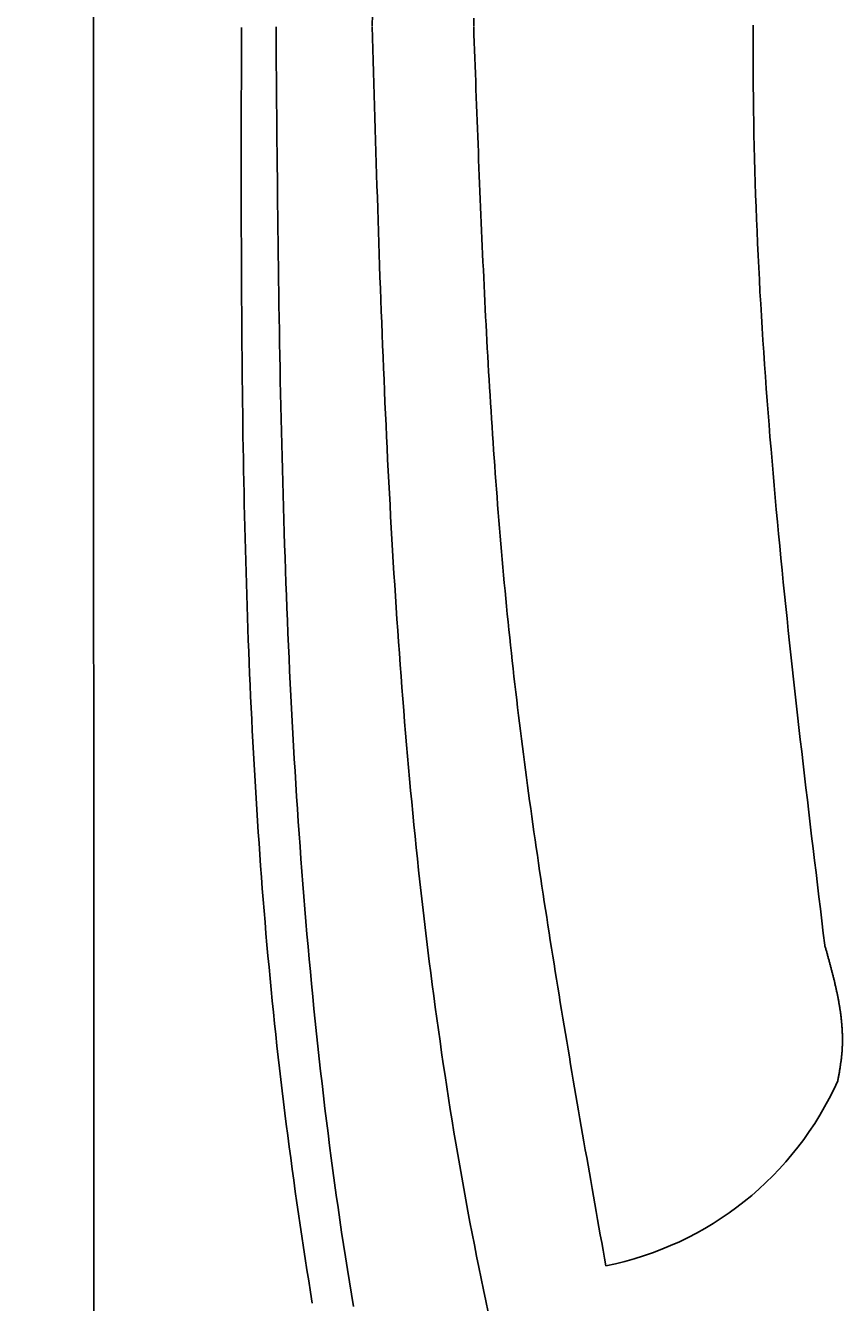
# Model space of a CAD drawing. Extents: x 715 to 7297, y 267 to 3409.
# Tile 4 of 67: x 1152 to 1392, y 1458 to 1833. Entities that reach past the tile are written whole.
import ezdxf

# ---------------------------------------------------------------- set-up
doc = ezdxf.new("R2010")
doc.units = 0
doc.layers.get('0').update_dxf_attribs({"linetype": 'CONTINUOUS'})
doc.layers.get('DEFPOINTS').update_dxf_attribs({"linetype": 'CONTINUOUS'})
for name, color, linetype in [('4', 3, 'CONTINUOUS'), ('5', 3, 'CONTINUOUS'), ('CAR', 10, 'CONTINUOUS')]:
    doc.layers.add(name, color=color, linetype=linetype)
doc.styles.get("Standard").update_dxf_attribs({"font": 'ISOCP.SHX'})
doc.dimstyles.get("Standard").update_dxf_attribs({"dimtxt": 2.5, "dimasz": 2.5, "dimexe": 1.25, "dimexo": 0.625, "dimtad": 1, "dimcen": 2.5, "dimazin": 3, "dimtfac": 1, "dimtmove": 0, "dimatfit": 3})

# ---------------------------------------------------------------- blocks, each defined once
blk = doc.blocks.new('PUNKT')
at = {"layer": '4', "color": 0, "linetype": 'BYBLOCK'}
blk.add_line((-0.5, 0), (-1, 0), dxfattribs=at)
at = {"layer": '4', "color": 0, "linetype": 'BYBLOCK', "const_width": 0.5}
blk.add_lwpolyline([(-0.25, 0, 1), (0.25, 0, 1)], format="xyb", close=True, dxfattribs=at)
blk = doc.blocks.new('*U16')
at = {"layer": '5', "color": 2}
blk.add_text('270', height=70, rotation=90, dxfattribs=at).set_placement((785.85, 1564.63))
blk = doc.blocks.new('*D4')
at = {"layer": '5'}
for p, q in [((1352.73, 2987.27), (775.85, 2987.27)), ((815.85, 327.27), (815.85, 2947.27)), ((1352.77, 287.27), (775.85, 287.27))]:
    blk.add_line(p, q, dxfattribs=at)
at = {"layer": 'DEFPOINTS', "color": 0}
for p in [(815.85, 2987.27), (1372.73, 2987.27), (1372.77, 287.27)]:
    blk.add_point(p, dxfattribs=at)
blk.add_blockref('*U16', (0, 0))
at = {"layer": '5', "xscale": 40, "yscale": 40, "zscale": 40}
for p, rotation in [((815.85, 2987.27), 90), ((815.85, 287.27), 270)]:
    blk.add_blockref('PUNKT', p, dxfattribs=dict(at, rotation=rotation))

msp = doc.modelspace()

# ---------------------------------------------------------------- linework, layer by layer
msp.add_line((1171.672, 2837.271), (1171.719, 437.271))
at = {"layer": 'CAR'}
for points in [[(1253.7, 1836.48, 0), (1253.6, 1833.14, 0)], [(1235.96, 1457.59, 0), (1235.44, 1460.87, 0), (1234.92, 1464.16, 0), (1234.4, 1467.44, 0), (1233.89, 1470.73, 0), (1233.39, 1474.01, 0), (1232.89, 1477.3, 0), (1232.4, 1480.58, 0), (1231.92, 1483.87, 0), (1231.45, 1487.16, 0), (1230.98, 1490.45, 0), (1230.52, 1493.74, 0), (1230.06, 1497.03, 0), (1229.62, 1500.32, 0), (1229.18, 1503.61, 0), (1228.75, 1506.9, 0), (1228.32, 1510.2, 0), (1227.91, 1513.49, 0), (1227.5, 1516.79, 0), (1227.1, 1520.08, 0), (1226.71, 1523.38, 0), (1226.32, 1526.68, 0), (1225.95, 1529.98, 0), (1225.58, 1533.28, 0), (1225.23, 1536.58, 0), (1224.88, 1539.88, 0), (1224.53, 1543.18, 0), (1224.2, 1546.48, 0), (1223.87, 1549.79, 0), (1223.56, 1553.09, 0), (1223.25, 1556.4, 0), (1222.94, 1559.7, 0), (1222.65, 1563.01, 0), (1222.36, 1566.32, 0), (1222.08, 1569.63, 0), (1221.8, 1572.94, 0), (1221.54, 1576.25, 0), (1221.28, 1579.56, 0), (1221.03, 1582.87, 0), (1220.78, 1586.18, 0), (1220.54, 1589.5, 0), (1220.31, 1592.81, 0), (1220.08, 1596.12, 0), (1219.86, 1599.44, 0), (1219.65, 1602.75, 0), (1219.44, 1606.07, 0), (1219.24, 1609.39, 0), (1219.05, 1612.71, 0), (1218.86, 1616.02, 0), (1218.68, 1619.34, 0), (1218.5, 1622.66, 0), (1218.33, 1625.98, 0), (1218.16, 1629.3, 0), (1218.01, 1632.63, 0), (1217.85, 1635.95, 0), (1217.7, 1639.27, 0), (1217.56, 1642.59, 0), (1217.42, 1645.92, 0), (1217.29, 1649.24, 0), (1217.16, 1652.57, 0), (1217.04, 1655.89, 0), (1216.92, 1659.22, 0), (1216.8, 1662.54, 0), (1216.69, 1665.87, 0), (1216.59, 1669.2, 0), (1216.49, 1672.52, 0), (1216.39, 1675.85, 0), (1216.3, 1679.18, 0), (1216.22, 1682.51, 0), (1216.13, 1685.84, 0), (1216.05, 1689.17, 0), (1215.98, 1692.5, 0), (1215.91, 1695.83, 0), (1215.84, 1699.16, 0), (1215.77, 1702.49, 0), (1215.71, 1705.82, 0), (1215.66, 1709.16, 0), (1215.6, 1712.49, 0), (1215.55, 1715.82, 0), (1215.51, 1719.16, 0), (1215.46, 1722.49, 0), (1215.42, 1725.82, 0), (1215.38, 1729.16, 0), (1215.35, 1732.49, 0), (1215.32, 1735.83, 0), (1215.29, 1739.16, 0), (1215.26, 1742.5, 0), (1215.23, 1745.83, 0), (1215.21, 1749.17, 0), (1215.19, 1752.5, 0), (1215.17, 1755.84, 0), (1215.16, 1759.18, 0), (1215.14, 1762.51, 0), (1215.13, 1765.85, 0), (1215.12, 1769.19, 0), (1215.11, 1772.53, 0), (1215.11, 1775.86, 0), (1215.1, 1779.2, 0), (1215.1, 1782.54, 0), (1215.09, 1785.88, 0), (1215.09, 1789.21, 0), (1215.09, 1792.55, 0), (1215.09, 1795.89, 0), (1215.1, 1799.23, 0), (1215.1, 1802.57, 0), (1215.1, 1805.91, 0), (1215.11, 1809.25, 0), (1215.11, 1812.58, 0), (1215.12, 1815.92, 0), (1215.12, 1819.26, 0), (1215.13, 1822.6, 0), (1215.14, 1825.94, 0), (1215.14, 1829.28, 0), (1215.15, 1832.62, 0)], [(1225.31, 1832.83, 0), (1225.34, 1829.11, 0), (1225.37, 1825.39, 0), (1225.4, 1821.67, 0), (1225.43, 1817.95, 0), (1225.46, 1814.23, 0), (1225.49, 1810.51, 0), (1225.53, 1806.79, 0), (1225.56, 1803.07, 0), (1225.59, 1799.35, 0), (1225.63, 1795.63, 0), (1225.67, 1791.91, 0), (1225.7, 1788.2, 0), (1225.74, 1784.48, 0), (1225.78, 1780.76, 0), (1225.83, 1777.04, 0), (1225.87, 1773.32, 0), (1225.92, 1769.6, 0), (1225.96, 1765.89, 0), (1226.01, 1762.17, 0), (1226.06, 1758.45, 0), (1226.12, 1754.74, 0), (1226.17, 1751.02, 0), (1226.23, 1747.31, 0), (1226.29, 1743.59, 0), (1226.36, 1739.88, 0), (1226.42, 1736.16, 0), (1226.49, 1732.45, 0), (1226.57, 1728.74, 0), (1226.64, 1725.02, 0), (1226.72, 1721.31, 0), (1226.8, 1717.6, 0), (1226.89, 1713.89, 0), (1226.98, 1710.18, 0), (1227.07, 1706.47, 0), (1227.17, 1702.76, 0), (1227.27, 1699.05, 0), (1227.37, 1695.34, 0), (1227.48, 1691.64, 0), (1227.59, 1687.93, 0), (1227.71, 1684.22, 0), (1227.83, 1680.52, 0), (1227.96, 1676.82, 0), (1228.09, 1673.11, 0), (1228.23, 1669.41, 0), (1228.37, 1665.71, 0), (1228.51, 1662.01, 0), (1228.66, 1658.31, 0), (1228.82, 1654.61, 0), (1228.98, 1650.91, 0), (1229.15, 1647.21, 0), (1229.32, 1643.52, 0), (1229.5, 1639.82, 0), (1229.68, 1636.13, 0), (1229.87, 1632.43, 0), (1230.06, 1628.74, 0), (1230.27, 1625.05, 0), (1230.47, 1621.36, 0), (1230.69, 1617.67, 0), (1230.91, 1613.98, 0), (1231.13, 1610.3, 0), (1231.37, 1606.61, 0), (1231.61, 1602.92, 0), (1231.86, 1599.24, 0), (1232.11, 1595.56, 0), (1232.37, 1591.88, 0), (1232.64, 1588.2, 0), (1232.92, 1584.52, 0), (1233.2, 1580.84, 0), (1233.49, 1577.17, 0), (1233.79, 1573.49, 0), (1234.1, 1569.82, 0), (1234.41, 1566.14, 0), (1234.73, 1562.47, 0), (1235.06, 1558.8, 0), (1235.4, 1555.14, 0), (1235.75, 1551.47, 0), (1236.11, 1547.8, 0), (1236.47, 1544.14, 0), (1236.84, 1540.48, 0), (1237.22, 1536.82, 0), (1237.61, 1533.16, 0), (1238.01, 1529.5, 0), (1238.42, 1525.84, 0), (1238.84, 1522.19, 0), (1239.27, 1518.54, 0), (1239.7, 1514.88, 0), (1240.15, 1511.23, 0), (1240.6, 1507.59, 0), (1241.07, 1503.94, 0), (1241.55, 1500.29, 0), (1242.03, 1496.65, 0), (1242.53, 1493.01, 0), (1243.03, 1489.37, 0), (1243.55, 1485.73, 0), (1244.07, 1482.09, 0), (1244.61, 1478.46, 0), (1245.16, 1474.83, 0), (1245.72, 1471.2, 0), (1246.29, 1467.57, 0), (1246.87, 1463.94, 0), (1247.46, 1460.31, 0), (1248.06, 1456.69, 0)], [(1287.69, 1455, 0), (1286.98, 1458.29, 0), (1286.29, 1461.58, 0), (1285.6, 1464.88, 0), (1284.93, 1468.17, 0), (1284.27, 1471.48, 0), (1283.62, 1474.78, 0), (1282.97, 1478.08, 0), (1282.34, 1481.39, 0), (1281.72, 1484.7, 0), (1281.11, 1488.02, 0), (1280.51, 1491.33, 0), (1279.91, 1494.65, 0), (1279.33, 1497.97, 0), (1278.76, 1501.29, 0), (1278.19, 1504.62, 0), (1277.64, 1507.94, 0), (1277.09, 1511.27, 0), (1276.56, 1514.6, 0), (1276.03, 1517.93, 0), (1275.51, 1521.27, 0), (1275, 1524.6, 0), (1274.5, 1527.94, 0), (1274.01, 1531.28, 0), (1273.53, 1534.62, 0), (1273.05, 1537.96, 0), (1272.59, 1541.3, 0), (1272.13, 1544.65, 0), (1271.68, 1547.99, 0), (1271.24, 1551.34, 0), (1270.81, 1554.69, 0), (1270.38, 1558.04, 0), (1269.96, 1561.39, 0), (1269.55, 1564.74, 0), (1269.15, 1568.09, 0), (1268.76, 1571.45, 0), (1268.37, 1574.8, 0), (1267.99, 1578.15, 0), (1267.62, 1581.51, 0), (1267.25, 1584.87, 0), (1266.9, 1588.22, 0), (1266.55, 1591.58, 0), (1266.2, 1594.94, 0), (1265.86, 1598.29, 0), (1265.53, 1601.65, 0), (1265.21, 1605.01, 0), (1264.89, 1608.37, 0), (1264.58, 1611.73, 0), (1264.28, 1615.09, 0), (1263.98, 1618.45, 0), (1263.69, 1621.8, 0), (1263.4, 1625.16, 0), (1263.12, 1628.52, 0), (1262.85, 1631.88, 0), (1262.58, 1635.24, 0), (1262.32, 1638.59, 0), (1262.06, 1641.95, 0), (1261.81, 1645.31, 0), (1261.57, 1648.66, 0), (1261.33, 1652.02, 0), (1261.09, 1655.38, 0), (1260.86, 1658.73, 0), (1260.64, 1662.09, 0), (1260.42, 1665.44, 0), (1260.2, 1668.8, 0), (1259.99, 1672.15, 0), (1259.79, 1675.5, 0), (1259.59, 1678.86, 0), (1259.39, 1682.21, 0), (1259.2, 1685.57, 0), (1259.01, 1688.92, 0), (1258.83, 1692.27, 0), (1258.65, 1695.62, 0), (1258.47, 1698.98, 0), (1258.3, 1702.33, 0), (1258.13, 1705.68, 0), (1257.97, 1709.03, 0), (1257.81, 1712.38, 0), (1257.65, 1715.73, 0), (1257.5, 1719.08, 0), (1257.35, 1722.43, 0), (1257.2, 1725.78, 0), (1257.06, 1729.13, 0), (1256.92, 1732.48, 0), (1256.78, 1735.83, 0), (1256.64, 1739.18, 0), (1256.51, 1742.53, 0), (1256.38, 1745.88, 0), (1256.25, 1749.23, 0), (1256.13, 1752.58, 0), (1256.01, 1755.93, 0), (1255.88, 1759.28, 0), (1255.77, 1762.63, 0), (1255.65, 1765.98, 0), (1255.54, 1769.32, 0), (1255.42, 1772.67, 0), (1255.31, 1776.02, 0), (1255.2, 1779.37, 0), (1255.1, 1782.72, 0), (1254.99, 1786.06, 0), (1254.89, 1789.41, 0), (1254.78, 1792.76, 0), (1254.68, 1796.11, 0), (1254.58, 1799.45, 0), (1254.48, 1802.8, 0), (1254.38, 1806.15, 0), (1254.28, 1809.5, 0), (1254.18, 1812.84, 0), (1254.09, 1816.19, 0), (1253.99, 1819.54, 0), (1253.89, 1822.89, 0), (1253.8, 1826.23, 0), (1253.7, 1829.58, 0), (1253.6, 1832.93, 0)], [(1283.52, 1835.41, 0), (1283.43, 1833.11, 0)], [(1322.27, 1468.63, 0), (1321.87, 1470.9, 0), (1321.46, 1473.17, 0), (1321.06, 1475.45, 0), (1320.66, 1477.72, 0), (1320.26, 1480, 0), (1319.85, 1482.27, 0), (1319.45, 1484.55, 0), (1319.05, 1486.82, 0), (1318.65, 1489.1, 0), (1318.25, 1491.37, 0), (1317.85, 1493.65, 0), (1317.45, 1495.92, 0), (1317.05, 1498.2, 0), (1316.65, 1500.47, 0), (1316.25, 1502.75, 0), (1315.86, 1505.02, 0), (1315.46, 1507.3, 0), (1315.07, 1509.57, 0), (1314.67, 1511.85, 0), (1314.28, 1514.12, 0), (1313.89, 1516.4, 0), (1313.49, 1518.67, 0), (1313.1, 1520.95, 0), (1312.72, 1523.23, 0), (1312.33, 1525.5, 0), (1311.94, 1527.78, 0), (1311.56, 1530.05, 0), (1311.17, 1532.33, 0), (1310.79, 1534.61, 0), (1310.41, 1536.88, 0), (1310.03, 1539.16, 0), (1309.65, 1541.44, 0), (1309.27, 1543.72, 0), (1308.9, 1545.99, 0), (1308.52, 1548.27, 0), (1308.15, 1550.55, 0), (1307.78, 1552.83, 0), (1307.41, 1555.1, 0), (1307.05, 1557.38, 0), (1306.68, 1559.66, 0), (1306.32, 1561.94, 0), (1305.96, 1564.22, 0), (1305.6, 1566.5, 0), (1305.25, 1568.78, 0), (1304.89, 1571.06, 0), (1304.54, 1573.34, 0), (1304.19, 1575.62, 0), (1303.85, 1577.9, 0), (1303.5, 1580.18, 0), (1303.16, 1582.46, 0), (1302.82, 1584.74, 0), (1302.48, 1587.02, 0), (1302.15, 1589.3, 0), (1301.82, 1591.59, 0), (1301.49, 1593.87, 0), (1301.16, 1596.15, 0), (1300.84, 1598.43, 0), (1300.51, 1600.72, 0), (1300.2, 1603, 0), (1299.88, 1605.28, 0), (1299.57, 1607.57, 0), (1299.26, 1609.85, 0), (1298.95, 1612.14, 0), (1298.65, 1614.42, 0), (1298.35, 1616.71, 0), (1298.05, 1618.99, 0), (1297.76, 1621.28, 0), (1297.47, 1623.57, 0), (1297.18, 1625.85, 0), (1296.9, 1628.14, 0), (1296.62, 1630.43, 0), (1296.34, 1632.71, 0), (1296.07, 1635, 0), (1295.8, 1637.29, 0), (1295.54, 1639.58, 0), (1295.27, 1641.87, 0), (1295.02, 1644.16, 0), (1294.76, 1646.45, 0), (1294.51, 1648.74, 0), (1294.26, 1651.03, 0), (1294.02, 1653.32, 0), (1293.78, 1655.61, 0), (1293.55, 1657.91, 0), (1293.32, 1660.2, 0), (1293.09, 1662.49, 0), (1292.87, 1664.79, 0), (1292.65, 1667.08, 0), (1292.43, 1669.37, 0), (1292.22, 1671.67, 0), (1292.01, 1673.96, 0), (1291.81, 1676.26, 0), (1291.61, 1678.55, 0), (1291.41, 1680.85, 0), (1291.22, 1683.15, 0), (1291.02, 1685.44, 0), (1290.84, 1687.74, 0), (1290.65, 1690.04, 0), (1290.47, 1692.34, 0), (1290.29, 1694.64, 0), (1290.12, 1696.93, 0), (1289.95, 1699.23, 0), (1289.78, 1701.53, 0), (1289.61, 1703.83, 0), (1289.45, 1706.13, 0), (1289.29, 1708.43, 0), (1289.13, 1710.73, 0), (1288.98, 1713.03, 0), (1288.82, 1715.33, 0), (1288.68, 1717.63, 0), (1288.53, 1719.94, 0), (1288.38, 1722.24, 0), (1288.24, 1724.54, 0), (1288.1, 1726.84, 0), (1287.97, 1729.14, 0), (1287.83, 1731.45, 0), (1287.7, 1733.75, 0), (1287.57, 1736.05, 0), (1287.44, 1738.36, 0), (1287.32, 1740.66, 0), (1287.19, 1742.97, 0), (1287.07, 1745.27, 0), (1286.95, 1747.57, 0), (1286.83, 1749.88, 0), (1286.72, 1752.18, 0), (1286.6, 1754.49, 0), (1286.49, 1756.79, 0), (1286.38, 1759.1, 0), (1286.27, 1761.4, 0), (1286.16, 1763.71, 0), (1286.06, 1766.02, 0), (1285.95, 1768.32, 0), (1285.85, 1770.63, 0), (1285.75, 1772.93, 0), (1285.65, 1775.24, 0), (1285.55, 1777.55, 0), (1285.45, 1779.85, 0), (1285.36, 1782.16, 0), (1285.26, 1784.47, 0), (1285.17, 1786.77, 0), (1285.07, 1789.08, 0), (1284.98, 1791.39, 0), (1284.89, 1793.7, 0), (1284.8, 1796, 0), (1284.71, 1798.31, 0), (1284.62, 1800.62, 0), (1284.53, 1802.93, 0), (1284.45, 1805.23, 0), (1284.36, 1807.54, 0), (1284.27, 1809.85, 0), (1284.19, 1812.16, 0), (1284.1, 1814.47, 0), (1284.02, 1816.77, 0), (1283.93, 1819.08, 0), (1283.85, 1821.39, 0), (1283.77, 1823.7, 0), (1283.68, 1826.01, 0), (1283.6, 1828.32, 0), (1283.52, 1830.62, 0), (1283.43, 1832.93, 0)], [(1386.65, 1562.87, 0), (1386.22, 1566.43, 0), (1385.79, 1569.98, 0), (1385.36, 1573.54, 0), (1384.93, 1577.09, 0), (1384.51, 1580.65, 0), (1384.08, 1584.21, 0), (1383.65, 1587.76, 0), (1383.23, 1591.32, 0), (1382.8, 1594.88, 0), (1382.38, 1598.43, 0), (1381.96, 1601.99, 0), (1381.54, 1605.55, 0), (1381.12, 1609.1, 0), (1380.7, 1612.66, 0), (1380.29, 1616.22, 0), (1379.88, 1619.77, 0), (1379.47, 1623.33, 0), (1379.06, 1626.89, 0), (1378.66, 1630.44, 0), (1378.26, 1634, 0), (1377.86, 1637.56, 0), (1377.47, 1641.11, 0), (1377.08, 1644.67, 0), (1376.69, 1648.23, 0), (1376.31, 1651.78, 0), (1375.93, 1655.34, 0), (1375.56, 1658.9, 0), (1375.19, 1662.45, 0), (1374.82, 1666.01, 0), (1374.46, 1669.57, 0), (1374.11, 1673.12, 0), (1373.76, 1676.68, 0), (1373.41, 1680.24, 0), (1373.07, 1683.8, 0), (1372.74, 1687.35, 0), (1372.41, 1690.91, 0), (1372.08, 1694.47, 0), (1371.76, 1698.03, 0), (1371.45, 1701.58, 0), (1371.15, 1705.14, 0), (1370.85, 1708.7, 0), (1370.55, 1712.26, 0), (1370.27, 1715.82, 0), (1369.99, 1719.37, 0), (1369.72, 1722.93, 0), (1369.45, 1726.49, 0), (1369.2, 1730.05, 0), (1368.95, 1733.61, 0), (1368.7, 1737.16, 0), (1368.47, 1740.72, 0), (1368.24, 1744.28, 0), (1368.02, 1747.84, 0), (1367.81, 1751.4, 0), (1367.61, 1754.96, 0), (1367.42, 1758.52, 0), (1367.24, 1762.08, 0), (1367.06, 1765.63, 0), (1366.9, 1769.19, 0), (1366.74, 1772.75, 0), (1366.59, 1776.31, 0), (1366.45, 1779.87, 0), (1366.33, 1783.43, 0), (1366.21, 1786.99, 0), (1366.1, 1790.55, 0), (1366, 1794.11, 0), (1365.92, 1797.67, 0), (1365.84, 1801.23, 0), (1365.77, 1804.79, 0), (1365.72, 1808.35, 0), (1365.67, 1811.91, 0), (1365.63, 1815.47, 0), (1365.61, 1819.04, 0), (1365.59, 1822.6, 0), (1365.58, 1826.16, 0), (1365.58, 1829.72, 0), (1365.6, 1833.28, 0)], [(1390.49, 1523.02, 0), (1390.54, 1523.27, 0), (1390.58, 1523.52, 0), (1390.63, 1523.77, 0), (1390.67, 1524.02, 0), (1390.72, 1524.27, 0), (1390.76, 1524.52, 0), (1390.81, 1524.77, 0), (1390.85, 1525.03, 0), (1390.89, 1525.28, 0), (1390.94, 1525.53, 0), (1390.98, 1525.78, 0), (1391.02, 1526.03, 0), (1391.06, 1526.28, 0), (1391.1, 1526.53, 0), (1391.14, 1526.78, 0), (1391.18, 1527.03, 0), (1391.22, 1527.28, 0), (1391.26, 1527.54, 0), (1391.3, 1527.79, 0), (1391.33, 1528.04, 0), (1391.37, 1528.29, 0), (1391.4, 1528.54, 0), (1391.44, 1528.79, 0), (1391.47, 1529.04, 0), (1391.5, 1529.29, 0), (1391.53, 1529.54, 0), (1391.56, 1529.79, 0), (1391.59, 1530.04, 0), (1391.61, 1530.3, 0), (1391.64, 1530.55, 0), (1391.66, 1530.8, 0), (1391.69, 1531.05, 0), (1391.71, 1531.3, 0), (1391.73, 1531.55, 0), (1391.74, 1531.8, 0), (1391.76, 1532.05, 0), (1391.78, 1532.3, 0), (1391.79, 1532.55, 0), (1391.8, 1532.8, 0), (1391.82, 1533.06, 0), (1391.83, 1533.31, 0), (1391.83, 1533.56, 0), (1391.84, 1533.81, 0), (1391.85, 1534.06, 0), (1391.85, 1534.31, 0), (1391.85, 1534.56, 0), (1391.86, 1534.81, 0), (1391.86, 1535.06, 0), (1391.86, 1535.31, 0), (1391.85, 1535.56, 0), (1391.85, 1535.81, 0), (1391.85, 1536.06, 0), (1391.84, 1536.32, 0), (1391.84, 1536.57, 0), (1391.83, 1536.82, 0), (1391.82, 1537.07, 0), (1391.81, 1537.32, 0), (1391.8, 1537.57, 0), (1391.78, 1537.82, 0), (1391.77, 1538.07, 0), (1391.76, 1538.32, 0), (1391.74, 1538.57, 0), (1391.72, 1538.82, 0), (1391.7, 1539.07, 0), (1391.68, 1539.32, 0), (1391.66, 1539.57, 0), (1391.64, 1539.82, 0), (1391.62, 1540.08, 0), (1391.6, 1540.33, 0), (1391.57, 1540.58, 0), (1391.55, 1540.83, 0), (1391.52, 1541.08, 0), (1391.49, 1541.33, 0), (1391.46, 1541.58, 0), (1391.43, 1541.83, 0), (1391.4, 1542.08, 0), (1391.37, 1542.33, 0), (1391.34, 1542.58, 0), (1391.31, 1542.83, 0), (1391.27, 1543.08, 0), (1391.24, 1543.33, 0), (1391.2, 1543.58, 0), (1391.16, 1543.83, 0), (1391.13, 1544.09, 0), (1391.09, 1544.34, 0), (1391.05, 1544.59, 0), (1391.01, 1544.84, 0), (1390.97, 1545.09, 0), (1390.93, 1545.34, 0), (1390.88, 1545.59, 0), (1390.84, 1545.84, 0), (1390.79, 1546.09, 0), (1390.75, 1546.34, 0), (1390.7, 1546.59, 0), (1390.66, 1546.84, 0), (1390.61, 1547.09, 0), (1390.56, 1547.34, 0), (1390.51, 1547.59, 0), (1390.46, 1547.84, 0), (1390.41, 1548.09, 0), (1390.36, 1548.34, 0), (1390.31, 1548.59, 0), (1390.26, 1548.85, 0), (1390.21, 1549.1, 0), (1390.15, 1549.35, 0), (1390.1, 1549.6, 0), (1390.04, 1549.85, 0), (1389.99, 1550.1, 0), (1389.93, 1550.35, 0), (1389.88, 1550.6, 0), (1389.82, 1550.85, 0), (1389.76, 1551.1, 0), (1389.7, 1551.35, 0), (1389.65, 1551.6, 0), (1389.59, 1551.85, 0), (1389.53, 1552.1, 0), (1389.47, 1552.35, 0), (1389.41, 1552.6, 0), (1389.35, 1552.85, 0), (1389.28, 1553.1, 0), (1389.22, 1553.35, 0), (1389.16, 1553.6, 0), (1389.1, 1553.85, 0), (1389.03, 1554.1, 0), (1388.97, 1554.36, 0), (1388.91, 1554.61, 0), (1388.84, 1554.86, 0), (1388.78, 1555.11, 0), (1388.71, 1555.36, 0), (1388.65, 1555.61, 0), (1388.58, 1555.86, 0), (1388.52, 1556.11, 0), (1388.45, 1556.36, 0), (1388.38, 1556.61, 0), (1388.32, 1556.86, 0), (1388.25, 1557.11, 0), (1388.18, 1557.36, 0), (1388.11, 1557.61, 0), (1388.05, 1557.86, 0), (1387.98, 1558.11, 0), (1387.91, 1558.36, 0), (1387.84, 1558.61, 0), (1387.77, 1558.86, 0), (1387.7, 1559.11, 0), (1387.63, 1559.36, 0), (1387.56, 1559.61, 0), (1387.5, 1559.86, 0), (1387.43, 1560.11, 0), (1387.36, 1560.37, 0), (1387.29, 1560.62, 0), (1387.22, 1560.87, 0), (1387.15, 1561.12, 0), (1387.08, 1561.37, 0), (1387.01, 1561.62, 0), (1386.94, 1561.87, 0), (1386.87, 1562.12, 0), (1386.8, 1562.37, 0), (1386.72, 1562.62, 0), (1386.65, 1562.87, 0)]]:
    msp.add_polyline3d(points, dxfattribs=at)
msp.add_arc((1303.779, 1561.803), 94.994, 281.22317, 335.90253, dxfattribs=at)

# ---------------------------------------------------------------- dimensions: what is measured, and where the dimension line sits
at = {"layer": '5'}
dim = msp.add_linear_dim(base=(815.852, 2987.271), p1=(1372.775, 287.271), p2=(1372.73, 2987.271), angle=90, dimstyle='Standard', dxfattribs=at)
dim.commit()
dim.dimension.update_dxf_attribs({"geometry": '*D4', "text_midpoint": (750.845, 1637.271)})

doc.saveas('drawing.dxf')
